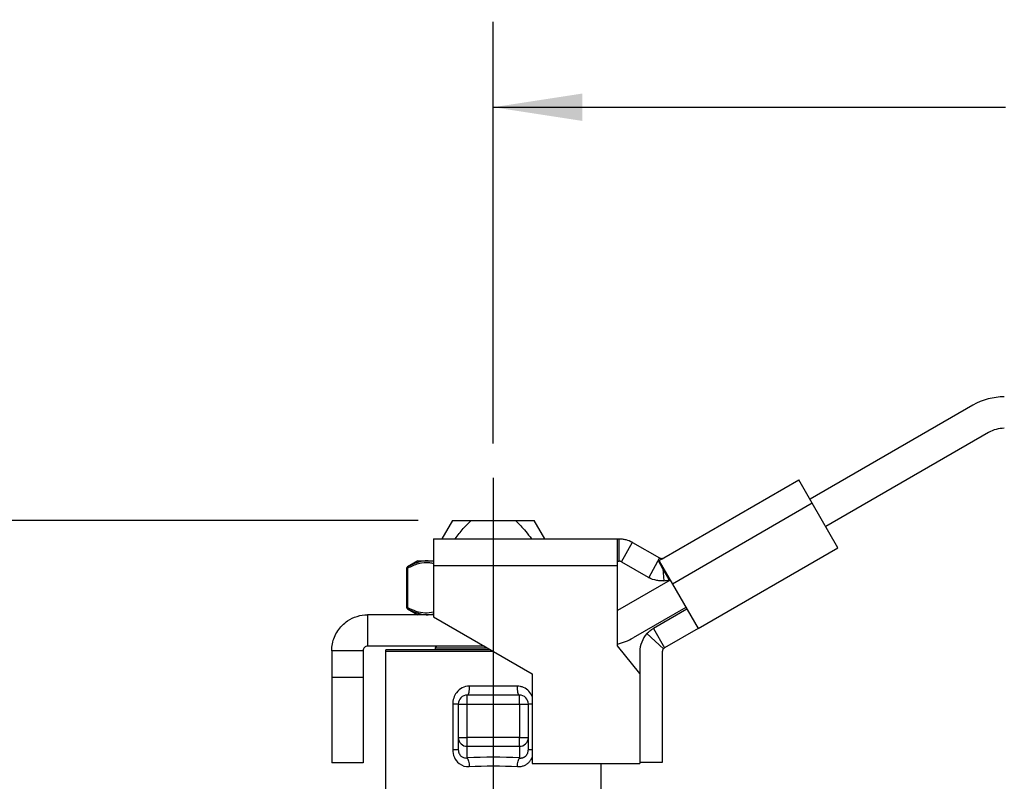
# Model space of a CAD drawing. Header units: inches. Extents: x 0.7 to 32.2, y 0.7 to 24.8.
# Tile 5 of 12: x 6 to 10.4, y 9.7 to 13. Entities that reach past the tile are written whole.
import ezdxf

# ---------------------------------------------------------------- set-up
doc = ezdxf.new("R2010")
doc.units = ezdxf.units.IN
doc.header["$LTSCALE"] = 3
doc.header["$MEASUREMENT"] = 0
doc.linetypes.add('SLD-Center', pattern=[0.75, 0.6, -0.05, 0.05, -0.05])
doc.linetypes.add('SLD-Solid', pattern=[0])
doc.layers.add('CENTER', color=40, linetype='SLD-Center')
doc.layers.add('DIMENSIONS', color=140, linetype='SLD-Solid', lineweight=25)
doc.styles.add('SLDTEXTSTYLE0', font='TXT', dxfattribs={"width": 0.7})
doc.dimstyles.new('SLDDIMSTYLE0', dxfattribs={"dimtxt": 0.254883, "dimasz": 0.39, "dimexe": 0, "dimexo": 0.0625, "dimgap": 0.063721, "dimtad": 0, "dimtih": 1, "dimtoh": 1, "dimrnd": 1e-09, "dimzin": 12, "dimdsep": 46, "dimtxsty": 'SLDTEXTSTYLE0', "dimsah": 1, "dimcen": 0.09, "dimadec": 0, "dimazin": 3, "dimtfac": 1, "dimtofl": 0, "dimtmove": 0, "dimatfit": 3, "dimfxl": 0, "dimfrac": 2, "dimtolj": 1, "dimtzin": 12, "dimarcsym": 0})
doc.dimstyles.new('SLDDIMSTYLE1', dxfattribs={"dimtxt": 0.254883, "dimasz": 0.39, "dimexe": 0, "dimexo": 0.0625, "dimgap": 0.063721, "dimtad": 0, "dimtih": 1, "dimtoh": 1, "dimrnd": 1e-09, "dimzin": 12, "dimdsep": 46, "dimtxsty": 'SLDTEXTSTYLE0', "dimsah": 1, "dimcen": 0.09, "dimadec": 0, "dimazin": 3, "dimtfac": 1, "dimtmove": 0, "dimatfit": 0, "dimfxl": 0, "dimfrac": 2, "dimtolj": 1, "dimtzin": 12, "dimarcsym": 0})

# ---------------------------------------------------------------- blocks, each defined once
blk = doc.blocks.new('_D')
at = {"layer": 'DIMENSIONS'}
for p, q in [((7.796, 10.8363), (4.5529, 10.8363)), ((4.9279, 10.8363), (4.9279, 9.2827)), ((4.4432, 8.8206), (4.3576, 8.8206)), ((4.3576, 8.8206), (4.3576, 8.4155)), ((5.4126, 8.8206), (5.4982, 8.8206)), ((5.4982, 8.8206), (5.4982, 8.4155)), ((4.3576, 8.4155), (4.4432, 8.4155)), ((5.4982, 8.4155), (5.4126, 8.4155)), ((4.9279, 6.8048), (4.9279, 8.3584)), ((6.0315, 6.8048), (4.5529, 6.8048)), ((7.0463, 6.8048), (6.2115, 6.8048))]:
    blk.add_line(p, q, dxfattribs=at)
for points in [[(4.9279, 10.8363), (4.8679, 10.4463), (4.9879, 10.4463)], [(4.9279, 6.8048), (4.9879, 7.1948), (4.8679, 7.1948)]]:
    blk.add_solid(points, dxfattribs=at)
at = {"layer": 'DIMENSIONS', "char_height": 0.25, "attachment_point": 1, "style": 'SLDTEXTSTYLE0'}
for s, insert in [('4.03', (4.5492, 9.1999)), ('102.4', (4.4432, 8.7378))]:
    blk.add_mtext(s, dxfattribs=dict(at, insert=insert))
blk = doc.blocks.new('_D_1')
at = {"layer": 'DIMENSIONS'}
for p, q in [((11.6503, 9.354), (11.6503, 10.104)), ((10.2085, 9.354), (12.0253, 9.354)), ((11.2716, 8.233), (11.1861, 8.233)), ((11.1861, 8.233), (11.1861, 7.8279)), ((12.0291, 8.233), (12.1146, 8.233)), ((12.1146, 8.233), (12.1146, 7.8279)), ((11.1861, 7.8279), (11.2716, 7.8279)), ((12.1146, 7.8279), (12.0291, 7.8279)), ((10.2085, 7.0706), (12.0253, 7.0706)), ((11.6503, 7.0706), (11.6503, 6.3206))]:
    blk.add_line(p, q, dxfattribs=at)
for points in [[(11.6503, 9.354), (11.7103, 9.744), (11.5903, 9.744)], [(11.6503, 7.0706), (11.5903, 6.6806), (11.7103, 6.6806)]]:
    blk.add_solid(points, dxfattribs=at)
at = {"layer": 'DIMENSIONS', "char_height": 0.25, "attachment_point": 1, "style": 'SLDTEXTSTYLE0'}
for s, insert in [('2.28', (11.2716, 8.6123)), ('58.0', (11.2716, 8.1502))]:
    blk.add_mtext(s, dxfattribs=dict(at, insert=insert))
blk = doc.blocks.new('_D_2')
at = {"layer": 'DIMENSIONS'}
for p, q in [((8.1254, 11.1732), (8.1254, 13.023)), ((14.2788, 11.5185), (14.2788, 13.023)), ((8.1254, 12.648), (10.372, 12.648)), ((10.7174, 12.648), (10.6318, 12.648)), ((10.6318, 12.648), (10.6318, 12.2429)), ((11.6869, 12.648), (11.7724, 12.648)), ((11.7724, 12.648), (11.7724, 12.2429)), ((14.2788, 12.648), (12.0323, 12.648)), ((10.6318, 12.2429), (10.7174, 12.2429)), ((11.7724, 12.2429), (11.6869, 12.2429))]:
    blk.add_line(p, q, dxfattribs=at)
for points in [[(8.1254, 12.648), (8.5154, 12.588), (8.5154, 12.708)], [(14.2788, 12.648), (13.8888, 12.708), (13.8888, 12.588)]]:
    blk.add_solid(points, dxfattribs=at)
at = {"layer": 'DIMENSIONS', "char_height": 0.25, "attachment_point": 1, "style": 'SLDTEXTSTYLE0'}
for s, insert in [('6.15', (10.8234, 13.0273)), ('156.3', (10.7174, 12.5652))]:
    blk.add_mtext(s, dxfattribs=dict(at, insert=insert))

msp = doc.modelspace()

# ---------------------------------------------------------------- linework, layer by layer
for p, q in [((10.2287, 11.3414), (9.5146, 10.9291)), ((10.2976, 11.222), (9.5835, 10.8097)), ((8.8734, 10.6725), (9.4654, 11.0143)), ((9.5245, 10.912), (9.4654, 11.0143)), ((9.5245, 10.912), (8.9107, 10.5577)), ((9.6371, 10.7169), (9.5245, 10.912)), ((7.946, 10.8363), (7.8997, 10.7562)), ((7.946, 10.8363), (8.0279, 10.8363)), ((8.0279, 10.8363), (8.2229, 10.8363)), ((8.2229, 10.8363), (8.3048, 10.8363)), ((8.3511, 10.7562), (8.3048, 10.8363)), ((7.8631, 10.7562), (8.6701, 10.7562)), ((7.8631, 10.7562), (7.8631, 10.638)), ((8.6701, 10.638), (8.6701, 10.7562)), ((8.6701, 10.7562), (8.6773, 10.7562)), ((8.6773, 10.6577), (8.6773, 10.7562)), ((8.6869, 10.6552), (8.7351, 10.741)), ((8.7363, 10.7403), (8.8537, 10.6725)), ((9.0234, 10.3626), (9.6371, 10.7169)), ((8.8541, 10.6723), (8.807, 10.5859)), ((8.8494, 10.6587), (8.8654, 10.6679)), ((8.8652, 10.67), (8.8654, 10.6679)), ((8.8654, 10.6679), (8.8734, 10.6725)), ((7.7451, 10.6286), (7.7451, 10.4535)), ((7.7947, 10.6592), (7.7489, 10.6327)), ((7.7504, 10.4539), (7.7504, 10.6282)), ((7.7947, 10.6592), (7.839, 10.6592)), ((7.839, 10.6592), (7.8631, 10.6592)), ((7.8631, 10.6558), (7.839, 10.6592)), ((7.8631, 10.638), (7.8631, 10.4139)), ((8.6701, 10.638), (7.8631, 10.638)), ((8.6701, 10.6577), (8.6773, 10.6577)), ((8.6701, 10.2865), (8.6701, 10.638)), ((8.6871, 10.6551), (8.8045, 10.5873)), ((8.869, 10.6248), (8.8494, 10.6587)), ((8.8531, 10.6575), (8.9107, 10.5577)), ((8.897, 10.5763), (8.869, 10.6248)), ((8.869, 10.6248), (8.8735, 10.5719)), ((8.9009, 10.5748), (8.6701, 10.4415)), ((8.8963, 10.5761), (8.898, 10.5731)), ((8.8986, 10.5735), (8.897, 10.5763)), ((8.9107, 10.5577), (9.0234, 10.3626)), ((8.9698, 10.4554), (8.7388, 10.3221)), ((7.5742, 10.4229), (7.5742, 10.2852)), ((7.8631, 10.4229), (7.5742, 10.4229)), ((7.7489, 10.4494), (7.7947, 10.4229)), ((7.839, 10.423), (7.8631, 10.4264)), ((7.8631, 10.4139), (8.2961, 10.1639)), ((8.9742, 10.4478), (8.8272, 10.3629)), ((8.8717, 10.2739), (8.7992, 10.3405)), ((8.8272, 10.3629), (8.8764, 10.2777)), ((9.0234, 10.3626), (8.8764, 10.2777)), ((8.0861, 10.2852), (7.5742, 10.2852)), ((8.7673, 10.1655), (8.6701, 10.2865)), ((7.5546, 10.2655), (7.4168, 10.2655)), ((7.4168, 10.2655), (7.4168, 10.1474)), ((7.5546, 10.2655), (7.5546, 10.1474)), ((7.653, 10.2635), (7.653, 9.6296)), ((7.653, 10.2635), (8.1235, 10.2635)), ((8.1134, 10.2694), (7.6533, 10.2694)), ((7.8705, 10.2773), (7.8705, 10.2694)), ((7.8705, 10.2773), (8.0997, 10.2773)), ((8.7681, 10.2606), (8.7681, 9.7759)), ((8.8665, 10.2606), (8.8665, 9.7759)), ((8.2961, 10.1639), (8.2961, 9.7702)), ((8.7673, 10.1655), (8.7673, 9.7702)), ((7.4168, 10.1474), (7.4168, 9.7734)), ((7.5546, 10.1474), (7.4168, 10.1474)), ((7.5546, 10.1474), (7.5546, 9.7734)), ((8.2308, 10.11), (8.02, 10.11)), ((8.2396, 10.0706), (8.0113, 10.0706)), ((8.0113, 10.0312), (8.0113, 10.0706)), ((8.2396, 10.0312), (8.2396, 10.0706)), ((7.9474, 10.0312), (7.9474, 9.8319)), ((7.9719, 10.0312), (7.9719, 9.8843)), ((7.9719, 10.0312), (8.0113, 10.0312)), ((8.0113, 9.8843), (8.0113, 10.0312)), ((8.0113, 10.0312), (8.2396, 10.0312)), ((8.2396, 10.0312), (8.279, 10.0312)), ((8.2396, 10.0312), (8.2396, 9.8843)), ((8.279, 9.8843), (8.279, 10.0312)), ((7.9719, 9.8843), (8.0113, 9.8843)), ((7.9719, 9.8843), (7.9719, 9.8319)), ((8.0113, 9.8462), (8.0113, 9.8843)), ((8.2396, 9.8843), (8.0113, 9.8843)), ((8.0113, 9.8462), (8.2396, 9.8462)), ((8.0113, 9.7951), (8.0113, 9.8462)), ((8.2396, 9.8462), (8.2396, 9.8843)), ((8.2396, 9.8843), (8.279, 9.8843)), ((8.2396, 9.8462), (8.2396, 9.7951)), ((8.279, 9.8319), (8.279, 9.8843)), ((7.5546, 9.7734), (7.4168, 9.7734)), ((8.2961, 9.7702), (8.7673, 9.7702)), ((8.5979, 9.5479), (8.5979, 9.7702)), ((8.8665, 9.7759), (8.7681, 9.7759))]:
    msp.add_line(p, q)
for centre, radius, start, end in [((10.3665, 11.1027), 0.2756, 90, 120), ((10.3665, 11.1027), 0.1378, 90, 120), ((8.6773, 10.638), 0.1181, 60, 60.6761), ((8.8636, 10.6896), 0.0197, 240, 241.3521), ((8.8636, 10.6896), 0.0197, 274.8072, 300), ((8.6773, 10.638), 0.0197, 60, 60.6761), ((8.8636, 10.6896), 0.1181, 240, 241.3521), ((8.8636, 10.6896), 0.1181, 274.8072, 286.4376), ((8.601, 10.5607), 0.2756, 284.5235, 300), ((8.8862, 10.2606), 0.1181, 137.4665, 180), ((7.8784, 10.2773), 0.00787, 90, 180), ((7.712, 10.2635), 0.0591, 174.3079, 180), ((8.8862, 10.2606), 0.0197, 137.4665, 180), ((8.0113, 10.0312), 0.0394, 90, 180), ((8.2396, 10.0312), 0.0394, 0, 90), ((8.0106, 9.8849), 0.0387, 181.0102, 270.9758), ((8.2403, 9.8849), 0.0387, 269.0242, 358.9898)]:
    msp.add_arc(centre, radius, start, end)
msp.add_ellipse((8.1254, 9.6614), major_axis=(0.5118, 0), ratio=0.267949, start_param=1.345827, end_param=1.795766)
for points, knots in [([(7.9581, 10.7562), (7.9696, 10.7712), (7.9912, 10.7994), (8.0162, 10.8246), (8.0279, 10.8363)], [0, 0, 0, 0, 0.532784, 1, 1, 1, 1]), ([(8.2229, 10.8363), (8.2381, 10.8208), (8.263, 10.7954), (8.2846, 10.7671), (8.293, 10.7562)], [0, 0, 0, 0, 0.61098, 1, 1, 1, 1]), ([(8.6773, 10.7562), (8.6816, 10.7562), (8.6862, 10.7559), (8.6959, 10.7548), (8.7009, 10.7539), (8.7158, 10.7502), (8.7258, 10.7463), (8.7351, 10.741)], [0, 0, 0, 0, 0.25, 0.25, 0.5, 0.5, 1, 1, 1, 1]), ([(8.8541, 10.6723), (8.8552, 10.6717), (8.8563, 10.6713), (8.858, 10.6707), (8.8588, 10.6705), (8.8606, 10.6701), (8.8615, 10.67), (8.8638, 10.6699), (8.8646, 10.6699), (8.8652, 10.67)], [0, 0, 0, 0, 0.125, 0.125, 0.25, 0.25, 0.5, 0.5, 1, 1, 1, 1]), ([(7.749, 10.6328), (7.7485, 10.6324), (7.7473, 10.6316), (7.7461, 10.63), (7.7453, 10.628), (7.7452, 10.6267), (7.7451, 10.626)], [0, 0, 0, 0, 0.249983, 0.499947, 0.749862, 1, 1, 1, 1]), ([(7.7451, 10.626), (7.7453, 10.6261), (7.7458, 10.6263), (7.7488, 10.6276), (7.7504, 10.6282)], [0, 0, 0, 0, 0.492608, 1, 1, 1, 1]), ([(7.7533, 10.635), (7.7521, 10.6344), (7.7496, 10.6331), (7.7492, 10.6329), (7.749, 10.6328)], [0, 0, 0, 0, 0.500413, 1, 1, 1, 1]), ([(7.7533, 10.635), (7.7521, 10.6343), (7.7504, 10.6322), (7.7502, 10.6294), (7.7504, 10.6282)], [0, 0, 0, 0, 0.571429, 1, 1, 1, 1]), ([(7.7504, 10.6282), (7.7661, 10.6355), (7.7975, 10.65), (7.8357, 10.6548), (7.8574, 10.6497), (7.8631, 10.6484)], [0, 0, 0, 0, 0.424909, 0.848752, 1, 1, 1, 1]), ([(7.839, 10.6591), (7.8349, 10.6592), (7.8058, 10.6581), (7.7771, 10.6478), (7.7533, 10.635)], [0.4381926, 0.4381926, 0.4381926, 0.4381926, 0.5008816, 0.8765427, 0.8765427, 0.8765427, 0.8765427]), ([(8.6869, 10.6552), (8.6854, 10.6561), (8.684, 10.6566), (8.6819, 10.6572), (8.6811, 10.6574), (8.679, 10.6577), (8.678, 10.6577), (8.6773, 10.6577)], [0, 0, 0, 0, 0.25, 0.25, 0.5, 0.5, 1, 1, 1, 1]), ([(8.8494, 10.6587), (8.8495, 10.6587), (8.8496, 10.6588), (8.8497, 10.6589), (8.8499, 10.6589), (8.85, 10.659), (8.8502, 10.659), (8.8503, 10.6591), (8.8505, 10.6591), (8.8506, 10.6591), (8.8507, 10.6591), (8.8509, 10.6591), (8.851, 10.6591), (8.8511, 10.6591), (8.8513, 10.6591), (8.8514, 10.6591), (8.8515, 10.659), (8.8517, 10.659), (8.8518, 10.6589), (8.8519, 10.6588), (8.852, 10.6588), (8.8521, 10.6587), (8.8523, 10.6586), (8.8524, 10.6585), (8.8525, 10.6584), (8.8526, 10.6582), (8.8527, 10.6581), (8.8528, 10.658), (8.8529, 10.6578), (8.853, 10.6576), (8.8531, 10.6575), (8.8531, 10.6575)], [0, 0, 0, 0, 0.0043847, 0.0087836, 0.0131962, 0.0176219, 0.0220602, 0.0265103, 0.0309717, 0.0354438, 0.0399261, 0.044418, 0.0489188, 0.053428, 0.057945, 0.0624693, 0.0670004, 0.0715376, 0.0760805, 0.0806284, 0.085181, 0.0897377, 0.094298, 0.0988615, 0.1034277, 0.1079962, 0.1125665, 0.1171383, 0.1217112, 0.1262848, 0.1308588, 0.1308588, 0.1308588, 0.1308588]), ([(8.8735, 10.5719), (8.8697, 10.5716), (8.8647, 10.5714), (8.8538, 10.5718), (8.8479, 10.5724), (8.8302, 10.5757), (8.8181, 10.5798), (8.807, 10.5859)], [0, 0, 0, 0, 0.25, 0.25, 0.5, 0.5, 1, 1, 1, 1]), ([(7.7504, 10.4539), (7.7489, 10.4545), (7.7461, 10.4557), (7.7447, 10.4563), (7.7451, 10.4561), (7.7451, 10.4561)], [0, 0, 0, 0, 0.506611, 0.998344, 1, 1, 1, 1]), ([(7.7451, 10.4561), (7.7452, 10.4554), (7.7453, 10.4541), (7.7461, 10.4522), (7.7473, 10.4505), (7.7485, 10.4497), (7.749, 10.4493)], [0, 0, 0, 0, 0.2501378, 0.5000527, 0.750017, 1, 1, 1, 1]), ([(7.7533, 10.4471), (7.7521, 10.4478), (7.7504, 10.4499), (7.7502, 10.4527), (7.7504, 10.4539)], [0, 0, 0, 0, 0.571429, 1, 1, 1, 1]), ([(7.8631, 10.4339), (7.8505, 10.4318), (7.8252, 10.4276), (7.7873, 10.4363), (7.7627, 10.448), (7.7504, 10.4539)], [0, 0, 0, 0, 0.332482, 0.665975, 1, 1, 1, 1]), ([(7.4168, 10.2655), (7.4168, 10.2757), (7.4178, 10.2859), (7.4237, 10.3161), (7.4316, 10.3352), (7.4542, 10.3694), (7.4688, 10.3842), (7.4987, 10.4045), (7.5129, 10.4114), (7.5429, 10.4206), (7.5585, 10.4229), (7.5742, 10.4229)], [0, 0, 0, 0, 0.0780063, 0.0780063, 0.2343114, 0.2343114, 0.3906085, 0.3906085, 0.5102459, 0.5102459, 0.6298829, 0.6298829, 0.6298829, 0.6298829]), ([(7.749, 10.4493), (7.749, 10.4493), (7.7487, 10.4495), (7.7499, 10.4489), (7.7521, 10.4477), (7.7533, 10.4471)], [0, 0, 0, 0, 0.001715, 0.501253, 1, 1, 1, 1]), ([(7.7533, 10.4471), (7.7556, 10.4459), (7.7603, 10.4434), (7.7673, 10.4401), (7.7743, 10.437), (7.7823, 10.4338), (7.7942, 10.4296), (7.808, 10.426), (7.8239, 10.4234), (7.8335, 10.4231), (7.839, 10.423)], [0, 0, 0, 0, 0.083837, 0.167465, 0.250844, 0.33394, 0.451334, 0.667189, 0.811775, 1, 1, 1, 1]), ([(8.7992, 10.3405), (8.8032, 10.3449), (8.8076, 10.349), (8.817, 10.3565), (8.822, 10.3599), (8.8272, 10.3629)], [0, 0, 0, 0, 0.0549277, 0.0549277, 0.1098554, 0.1098554, 0.1098554, 0.1098554]), ([(7.5742, 10.2852), (7.5717, 10.2852), (7.5691, 10.2846), (7.5643, 10.2827), (7.5622, 10.2812), (7.5585, 10.2776), (7.557, 10.2754), (7.5551, 10.2706), (7.5546, 10.2681), (7.5546, 10.2655)], [0, 0, 0, 0, 0.01985695, 0.01985695, 0.03970369, 0.03970369, 0.05955043, 0.05955043, 0.07942108, 0.07942108, 0.07942108, 0.07942108]), ([(8.8764, 10.2777), (8.8755, 10.2772), (8.8747, 10.2766), (8.8731, 10.2754), (8.8724, 10.2747), (8.8717, 10.2739)], [0, 0, 0, 0, 0.0313397, 0.0313397, 0.0626794, 0.0626794, 0.0626794, 0.0626794]), ([(8.02, 10.11), (7.9985, 10.11), (7.9616, 10.0911), (7.9474, 10.0492), (7.9474, 10.0312)], [0, 0, 0, 0, 0.1827651, 0.319839, 0.319839, 0.319839, 0.319839]), ([(8.02, 10.11), (8.02, 10.0996), (8.0191, 10.0894), (8.0158, 10.0748), (8.0136, 10.0706), (8.0113, 10.0706)], [0, 0, 0, 0, 0.5, 0.5, 1, 1, 1, 1]), ([(8.2396, 10.0706), (8.2373, 10.0706), (8.235, 10.0748), (8.2318, 10.0894), (8.2308, 10.0996), (8.2308, 10.11)], [0, 0, 0, 0, 0.5, 0.5, 1, 1, 1, 1]), ([(8.2961, 10.0644), (8.2919, 10.0725), (8.2831, 10.0894), (8.2631, 10.1028), (8.245, 10.1091), (8.2355, 10.1097), (8.2308, 10.11)], [0, 0, 0, 0, 0.317604, 0.662093, 0.832762, 1, 1, 1, 1]), ([(7.9719, 10.0312), (7.9719, 10.0312), (7.9695, 10.0312), (7.9608, 10.0312), (7.9545, 10.0312), (7.9474, 10.0312)], [0, 0, 0, 0, 0.5, 0.5, 1, 1, 1, 1]), ([(8.2961, 10.0312), (8.2952, 10.0312), (8.291, 10.0312), (8.2853, 10.0312), (8.2799, 10.0312), (8.2793, 10.0312), (8.279, 10.0312)], [0, 0, 0, 0, 0.080587, 0.387058, 0.693529, 1, 1, 1, 1]), ([(7.9474, 9.8319), (7.9474, 9.8201), (7.9521, 9.7962), (7.9769, 9.7641), (8.0041, 9.756), (8.02, 9.7571)], [0, 0, 0, 0, 0.0903838, 0.1807676, 0.3163433, 0.3163433, 0.3163433, 0.3163433]), ([(7.9474, 9.8319), (7.9545, 9.8319), (7.9608, 9.8319), (7.9695, 9.8319), (7.9719, 9.8319), (7.9719, 9.8319)], [0, 0, 0, 0, 0.5, 0.5, 1, 1, 1, 1]), ([(7.9719, 9.8319), (7.9719, 9.8308), (7.9719, 9.8286), (7.9723, 9.8253), (7.9729, 9.8221), (7.9737, 9.819), (7.9753, 9.8147), (7.9782, 9.8091), (7.983, 9.8036), (7.9886, 9.7994), (7.9949, 9.7965), (8.0027, 9.7946), (8.0083, 9.7949), (8.0113, 9.7951)], [0, 0, 0, 0, 0.053125, 0.104777, 0.155133, 0.204379, 0.252717, 0.370599, 0.49437, 0.597154, 0.715187, 0.849285, 1, 1, 1, 1]), ([(8.2396, 9.7951), (8.241, 9.795), (8.2436, 9.7947), (8.2475, 9.7949), (8.2511, 9.7954), (8.2545, 9.7962), (8.2576, 9.7973), (8.2604, 9.7986), (8.263, 9.8001), (8.2653, 9.8017), (8.2667, 9.8029), (8.2693, 9.8052), (8.2727, 9.8092), (8.2763, 9.8162), (8.2786, 9.824), (8.2788, 9.8293), (8.279, 9.8319)], [0, 0, 0, 0, 0.0694582, 0.1354472, 0.1980027, 0.2571664, 0.3129875, 0.3655249, 0.4148493, 0.4610461, 0.5042192, 0.506506, 0.6297923, 0.7510724, 0.8734634, 1, 1, 1, 1]), ([(8.279, 9.8319), (8.2793, 9.8319), (8.2799, 9.8319), (8.2853, 9.8319), (8.291, 9.8319), (8.2952, 9.8319), (8.2961, 9.8319)], [0, 0, 0, 0, 0.306471, 0.612942, 0.919413, 1, 1, 1, 1]), ([(8.2308, 9.7571), (8.2355, 9.7571), (8.2449, 9.757), (8.2585, 9.7608), (8.2713, 9.7671), (8.2824, 9.7762), (8.291, 9.7866), (8.2946, 9.7946), (8.2961, 9.7981)], [0, 0, 0, 0, 0.169222, 0.340805, 0.514876, 0.687312, 0.863735, 1, 1, 1, 1])]:
    msp.add_open_spline(points, degree=3, knots=knots)
for points in [[(8.0113, 9.7951), (8.0132, 9.7929), (8.0172, 9.7829), (8.0195, 9.7657), (8.02, 9.7571)], [(8.02, 9.7571), (8.0891, 9.7617), (8.1617, 9.7617), (8.2308, 9.7571)], [(8.2308, 9.7571), (8.2313, 9.7657), (8.2336, 9.7829), (8.2376, 9.7929), (8.2396, 9.7951)]]:
    msp.add_open_spline(points, degree=3)
at = {"layer": 'CENTER'}
msp.add_line((8.1254, 11.0232), (8.1254, 8.8387), dxfattribs=at)

# ---------------------------------------------------------------- dimensions: what is measured, and where the dimension line sits
at = {"layer": 'DIMENSIONS'}
for base, p1, p2, angle, dimstyle, picture, middle in [((14.2788, 12.648), (8.1254, 11.0232), (14.2788, 11.3685), 0, 'SLDDIMSTYLE0', '_D_2', (11.2021, 12.648)), ((4.9279, 6.8048), (7.946, 10.8363), (7.1963, 6.8048), 90, 'SLDDIMSTYLE0', '_D', (4.9279, 8.8206)), ((11.6503, 7.0706), (10.0585, 9.354), (10.0585, 7.0706), 90, 'SLDDIMSTYLE1', '_D_1', (11.6503, 8.233))]:
    dim = msp.add_linear_dim(base=base, p1=p1, p2=p2, angle=angle, dimstyle=dimstyle, dxfattribs=at)
    dim.commit()
    dim.dimension.update_dxf_attribs({"geometry": picture, "text_midpoint": middle, "dimtype": 160})

doc.saveas('drawing.dxf')
